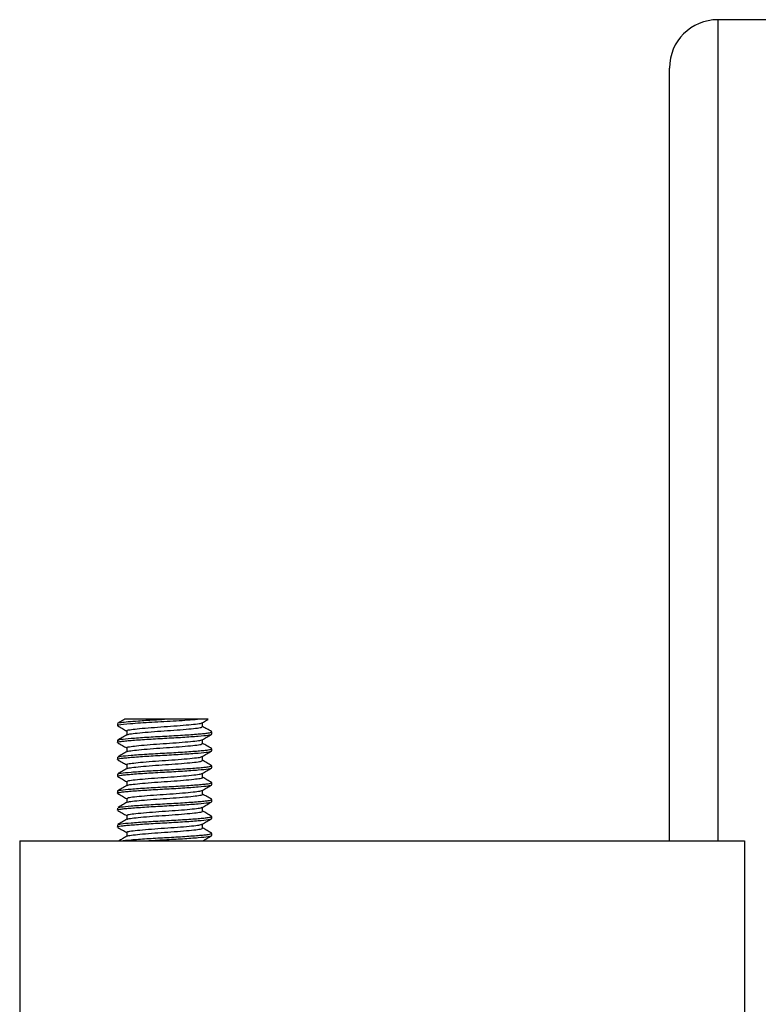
# Model space of a CAD drawing. Header units: millimetres. Extents: x 404 to 1004, y 326 to 593.
# Tile 3 of 14: x 404 to 435, y 409 to 450. Entities that reach past the tile are written whole.
import ezdxf

# ---------------------------------------------------------------- set-up
doc = ezdxf.new("R2010")
doc.units = ezdxf.units.MM

msp = doc.modelspace()

# ---------------------------------------------------------------- linework, layer by layer
at = {"color": 7, "linetype": 'Continuous', "lineweight": 25}
for p, q in [((454.368, 449.914), (432.968, 449.914)), ((430.968, 415.914), (430.968, 447.914)), ((408.118, 420.779), (408.118, 420.692)), ((411.435, 420.954), (410.068, 420.954)), ((412.018, 420.429), (411.991, 420.44)), ((412.018, 420.342), (412.018, 420.429)), ((408.118, 420.079), (408.118, 419.992)), ((412.018, 419.729), (411.999, 419.739)), ((412.018, 419.642), (412.018, 419.729)), ((408.118, 419.379), (408.118, 419.292)), ((412.018, 419.029), (411.986, 419.045)), ((412.018, 418.942), (412.018, 419.029)), ((408.118, 418.679), (408.118, 418.592)), ((412.018, 418.329), (411.999, 418.339)), ((412.018, 418.242), (412.018, 418.329)), ((408.118, 417.979), (408.118, 417.892)), ((412.018, 417.629), (411.994, 417.641)), ((412.018, 417.542), (412.018, 417.629)), ((408.118, 417.279), (408.118, 417.192)), ((412.018, 416.929), (411.987, 416.944)), ((412.018, 416.842), (412.018, 416.929)), ((408.118, 416.579), (408.118, 416.492)), ((412.018, 416.229), (412.001, 416.238)), ((412.018, 416.142), (412.018, 416.229)), ((404.068, 415.914), (404.068, 325.914)), ((404.068, 415.914), (434.068, 415.914)), ((411.639, 415.914), (411.639, 415.916)), ((434.068, 415.914), (434.068, 325.914))]:
    msp.add_line(p, q, dxfattribs=at)
at = {"color": 8, "linetype": 'Continuous', "lineweight": 25}
msp.add_line((432.968, 449.914), (432.968, 415.914), dxfattribs=at)
at = {"color": 7, "linetype": 'Continuous', "lineweight": 25}
msp.add_arc((432.968, 447.914), 2, 90, 180, dxfattribs=at)
for points, knots in [([(408.147, 420.678), (408.136, 420.682), (408.093, 420.696), (408.183, 420.731), (408.516, 420.766), (409.055, 420.807), (409.685, 420.848), (410.396, 420.883), (411.037, 420.924), (411.302, 420.944), (411.435, 420.954)], [0, 0, 0, 0, 0.038922, 0.148049, 0.35685, 0.465717, 0.574814, 0.783608, 0.89171, 1, 1, 1, 1]), ([(408.138, 420.779), (408.132, 420.783), (408.115, 420.794), (408.18, 420.81), (408.304, 420.831), (408.539, 420.854), (408.995, 420.89), (409.534, 420.925), (409.917, 420.946), (410.068, 420.954)], [0, 0, 0, 0, 0.063795, 0.184461, 0.252831, 0.435008, 0.624292, 0.851903, 1, 1, 1, 1]), ([(408.131, 420.678), (408.195, 420.641), (408.318, 420.57), (408.439, 420.499), (408.497, 420.466)], [0, 0, 0, 0, 0.526056, 1, 1, 1, 1]), ([(408.421, 420.961), (408.389, 420.942), (408.293, 420.886), (408.197, 420.831), (408.133, 420.794)], [0, 0, 0, 0, 0.33634, 1, 1, 1, 1]), ([(410.068, 420.954), (409.864, 420.954), (409.455, 420.954), (408.93, 420.954), (408.569, 420.954), (408.396, 420.954), (408.421, 420.954), (408.425, 420.954)], [0, 0, 0, 0, 0.239311, 0.478552, 0.717072, 0.956358, 1, 1, 1, 1]), ([(408.514, 420.473), (408.508, 420.475), (408.478, 420.492), (408.614, 420.521), (408.913, 420.557), (409.369, 420.599), (409.907, 420.638), (410.464, 420.674), (410.977, 420.716), (411.365, 420.756), (411.584, 420.783), (411.597, 420.802), (411.601, 420.807)], [0, 0, 0, 0, 0.024763, 0.142023, 0.255955, 0.374675, 0.491868, 0.605838, 0.724588, 0.841711, 0.955723, 1, 1, 1, 1]), ([(411.869, 420.954), (411.853, 420.954), (411.819, 420.954), (411.608, 420.954), (411.459, 420.954), (411.435, 420.954)], [0, 0, 0, 0, 0.430202, 0.907877, 1, 1, 1, 1]), ([(411.624, 420.807), (411.687, 420.843), (411.769, 420.891), (411.851, 420.939), (411.871, 420.95)], [0, 0, 0, 0, 0.765262, 1, 1, 1, 1]), ([(411.639, 420.648), (411.639, 420.677), (411.639, 420.733), (411.639, 420.789), (411.639, 420.816)], [0, 0, 0, 0, 0.516159, 1, 1, 1, 1]), ([(408.147, 419.978), (408.135, 419.983), (408.083, 420.003), (408.199, 420.03), (408.435, 420.057), (408.758, 420.085), (409.302, 420.125), (410.068, 420.167), (410.835, 420.209), (411.483, 420.257), (411.822, 420.288), (411.988, 420.317), (412.007, 420.332), (412.018, 420.342)], [0, 0, 0, 0, 0.035689, 0.157292, 0.21581, 0.275646, 0.398314, 0.51784, 0.637365, 0.760034, 0.877843, 0.922315, 1, 1, 1, 1]), ([(408.118, 420.079), (408.13, 420.089), (408.148, 420.105), (408.314, 420.133), (408.654, 420.165), (409.302, 420.212), (410.068, 420.254), (410.835, 420.297), (411.379, 420.336), (411.7, 420.365), (411.947, 420.391), (411.99, 420.414), (412.018, 420.429)], [0, 0, 0, 0, 0.08056, 0.126678, 0.248848, 0.376056, 0.500005, 0.623955, 0.751163, 0.813213, 0.873897, 1, 1, 1, 1]), ([(408.504, 420.309), (408.441, 420.272), (408.314, 420.198), (408.187, 420.124), (408.123, 420.087)], [0, 0, 0, 0, 0.499738, 1, 1, 1, 1]), ([(408.497, 420.473), (408.497, 420.444), (408.497, 420.388), (408.497, 420.332), (408.497, 420.305)], [0, 0, 0, 0, 0.5256017, 1, 1, 1, 1]), ([(408.507, 420.308), (408.538, 420.321), (408.599, 420.347), (408.918, 420.382), (409.368, 420.424), (409.908, 420.463), (410.464, 420.499), (410.976, 420.541), (411.369, 420.58), (411.608, 420.613), (411.617, 420.637), (411.621, 420.648)], [0, 0, 0, 0, 0.109866, 0.222025, 0.338899, 0.454268, 0.566465, 0.683367, 0.798668, 0.910906, 1, 1, 1, 1]), ([(411.624, 420.107), (411.687, 420.143), (411.814, 420.217), (411.941, 420.291), (412.005, 420.328)], [0, 0, 0, 0, 0.495543, 1, 1, 1, 1]), ([(412.01, 420.44), (411.946, 420.477), (411.823, 420.549), (411.699, 420.621), (411.639, 420.655)], [0, 0, 0, 0, 0.516013, 1, 1, 1, 1]), ([(408.131, 419.978), (408.195, 419.941), (408.317, 419.871), (408.439, 419.799), (408.497, 419.766)], [0, 0, 0, 0, 0.525508, 1, 1, 1, 1]), ([(408.508, 419.773), (408.505, 419.774), (408.472, 419.79), (408.598, 419.818), (408.882, 419.853), (409.33, 419.895), (409.863, 419.936), (410.421, 419.971), (410.94, 420.012), (411.34, 420.053), (411.574, 420.081), (411.593, 420.101), (411.6, 420.107)], [0, 0, 0, 0, 0.015183, 0.132807, 0.246541, 0.365046, 0.48261, 0.596368, 0.714909, 0.832411, 0.946196, 1, 1, 1, 1]), ([(408.531, 419.614), (408.552, 419.624), (408.6, 419.647), (408.89, 419.678), (409.328, 419.72), (409.863, 419.761), (410.421, 419.796), (410.939, 419.837), (411.344, 419.878), (411.599, 419.911), (411.618, 419.936), (411.626, 419.948)], [0, 0, 0, 0, 0.085891, 0.199729, 0.318342, 0.436012, 0.549874, 0.668523, 0.786132, 0.90002, 1, 1, 1, 1]), ([(411.639, 419.948), (411.639, 419.977), (411.639, 420.033), (411.639, 420.089), (411.639, 420.116)], [0, 0, 0, 0, 0.516768, 1, 1, 1, 1]), ([(412.012, 419.739), (411.949, 419.775), (411.824, 419.848), (411.7, 419.92), (411.639, 419.955)], [0, 0, 0, 0, 0.510288, 1, 1, 1, 1]), ([(408.147, 419.278), (408.135, 419.283), (408.083, 419.303), (408.199, 419.33), (408.435, 419.357), (408.758, 419.385), (409.302, 419.425), (410.068, 419.467), (410.835, 419.509), (411.483, 419.557), (411.822, 419.588), (411.988, 419.617), (412.007, 419.632), (412.018, 419.642)], [0, 0, 0, 0, 0.035674, 0.157279, 0.215798, 0.275634, 0.398305, 0.517832, 0.63736, 0.76003, 0.877841, 0.922314, 1, 1, 1, 1]), ([(408.513, 419.615), (408.45, 419.578), (408.323, 419.504), (408.196, 419.43), (408.133, 419.393)], [0, 0, 0, 0, 0.49982, 1, 1, 1, 1]), ([(408.148, 419.393), (408.155, 419.398), (408.17, 419.409), (408.317, 419.433), (408.653, 419.465), (409.302, 419.512), (410.068, 419.554), (410.835, 419.597), (411.379, 419.636), (411.7, 419.665), (411.947, 419.691), (411.99, 419.714), (412.018, 419.729)], [0, 0, 0, 0, 0.043415, 0.091396, 0.218501, 0.350849, 0.479806, 0.608763, 0.74111, 0.805667, 0.868802, 1, 1, 1, 1]), ([(408.497, 419.773), (408.497, 419.744), (408.497, 419.688), (408.497, 419.632), (408.497, 419.605)], [0, 0, 0, 0, 0.526255, 1, 1, 1, 1]), ([(411.624, 419.407), (411.687, 419.443), (411.814, 419.517), (411.941, 419.591), (412.005, 419.628)], [0, 0, 0, 0, 0.496068, 1, 1, 1, 1]), ([(408.131, 419.278), (408.195, 419.241), (408.317, 419.171), (408.439, 419.1), (408.497, 419.066)], [0, 0, 0, 0, 0.524961, 1, 1, 1, 1]), ([(408.146, 418.692), (408.153, 418.698), (408.169, 418.709), (408.317, 418.733), (408.653, 418.765), (409.302, 418.812), (410.068, 418.854), (410.835, 418.897), (411.379, 418.936), (411.7, 418.965), (411.947, 418.991), (411.99, 419.014), (412.018, 419.029)], [0, 0, 0, 0, 0.046502, 0.094328, 0.221024, 0.352944, 0.481484, 0.610025, 0.741945, 0.806294, 0.869226, 1, 1, 1, 1]), ([(408.5, 419.073), (408.499, 419.074), (408.467, 419.088), (408.583, 419.116), (408.852, 419.15), (409.29, 419.192), (409.819, 419.233), (410.377, 419.268), (410.902, 419.309), (411.314, 419.35), (411.563, 419.379), (411.59, 419.4), (411.6, 419.407)], [0, 0, 0, 0, 0.00362, 0.121797, 0.235649, 0.354127, 0.472251, 0.586111, 0.704633, 0.822703, 0.936575, 1, 1, 1, 1]), ([(408.497, 419.073), (408.497, 419.044), (408.497, 418.988), (408.497, 418.932), (408.497, 418.905)], [0, 0, 0, 0, 0.525716, 1, 1, 1, 1]), ([(408.533, 418.913), (408.549, 418.922), (408.588, 418.945), (408.861, 418.975), (409.288, 419.017), (409.819, 419.058), (410.377, 419.093), (410.901, 419.134), (411.317, 419.175), (411.591, 419.209), (411.619, 419.235), (411.632, 419.248)], [0, 0, 0, 0, 0.077294, 0.190962, 0.309249, 0.427182, 0.54086, 0.65919, 0.777069, 0.890758, 1, 1, 1, 1]), ([(411.639, 419.248), (411.639, 419.277), (411.639, 419.333), (411.639, 419.389), (411.639, 419.416)], [0, 0, 0, 0, 0.517385, 1, 1, 1, 1]), ([(412.001, 419.045), (411.938, 419.082), (411.817, 419.152), (411.696, 419.222), (411.639, 419.255)], [0, 0, 0, 0, 0.527357, 1, 1, 1, 1]), ([(408.147, 418.578), (408.135, 418.583), (408.083, 418.603), (408.199, 418.63), (408.435, 418.657), (408.758, 418.685), (409.302, 418.725), (410.068, 418.767), (410.835, 418.809), (411.483, 418.857), (411.822, 418.888), (411.988, 418.917), (412.007, 418.932), (412.018, 418.942)], [0, 0, 0, 0, 0.035659, 0.157266, 0.215786, 0.275623, 0.398295, 0.517825, 0.637354, 0.760026, 0.87784, 0.922313, 1, 1, 1, 1]), ([(408.512, 418.914), (408.449, 418.877), (408.321, 418.803), (408.194, 418.729), (408.13, 418.692)], [0, 0, 0, 0, 0.499644, 1, 1, 1, 1]), ([(408.501, 418.373), (408.517, 418.386), (408.549, 418.413), (408.83, 418.447), (409.25, 418.488), (409.775, 418.53), (410.333, 418.565), (410.863, 418.606), (411.286, 418.647), (411.552, 418.677), (411.588, 418.699), (411.601, 418.707)], [0, 0, 0, 0, 0.113057, 0.226813, 0.344902, 0.463227, 0.576977, 0.695118, 0.813396, 0.927142, 1, 1, 1, 1]), ([(411.624, 418.707), (411.687, 418.743), (411.814, 418.817), (411.941, 418.891), (412.005, 418.928)], [0, 0, 0, 0, 0.496591, 1, 1, 1, 1]), ([(411.639, 418.548), (411.639, 418.577), (411.639, 418.633), (411.639, 418.689), (411.639, 418.716)], [0, 0, 0, 0, 0.518008, 1, 1, 1, 1]), ([(408.147, 417.878), (408.135, 417.883), (408.083, 417.903), (408.199, 417.93), (408.435, 417.957), (408.758, 417.985), (409.302, 418.025), (410.068, 418.067), (410.835, 418.109), (411.483, 418.157), (411.822, 418.188), (411.988, 418.217), (412.007, 418.232), (412.018, 418.242)], [0, 0, 0, 0, 0.035644, 0.157253, 0.215774, 0.275612, 0.398286, 0.517817, 0.637349, 0.760023, 0.877838, 0.922312, 1, 1, 1, 1]), ([(408.118, 417.979), (408.13, 417.989), (408.148, 418.005), (408.314, 418.033), (408.654, 418.065), (409.302, 418.112), (410.068, 418.154), (410.835, 418.197), (411.379, 418.236), (411.7, 418.265), (411.947, 418.291), (411.99, 418.314), (412.018, 418.329)], [0, 0, 0, 0, 0.08056, 0.126678, 0.248848, 0.376056, 0.500005, 0.623955, 0.751163, 0.813213, 0.873897, 1, 1, 1, 1]), ([(408.131, 418.578), (408.195, 418.541), (408.317, 418.471), (408.439, 418.4), (408.497, 418.366)], [0, 0, 0, 0, 0.524416, 1, 1, 1, 1]), ([(408.497, 418.373), (408.497, 418.344), (408.497, 418.288), (408.497, 418.232), (408.497, 418.205)], [0, 0, 0, 0, 0.523409, 1, 1, 1, 1]), ([(408.523, 418.208), (408.536, 418.218), (408.567, 418.241), (408.831, 418.272), (409.249, 418.313), (409.775, 418.355), (410.334, 418.39), (410.86, 418.431), (411.295, 418.472), (411.558, 418.507), (411.672, 418.534), (411.639, 418.548), (411.639, 418.548)], [0, 0, 0, 0, 0.083025, 0.194839, 0.310912, 0.427217, 0.539025, 0.655149, 0.771408, 0.883212, 0.999386, 1, 1, 1, 1]), ([(411.624, 418.007), (411.687, 418.043), (411.814, 418.118), (411.941, 418.191), (412.005, 418.228)], [0, 0, 0, 0, 0.497113, 1, 1, 1, 1]), ([(412.012, 418.339), (411.949, 418.376), (411.824, 418.448), (411.7, 418.52), (411.639, 418.555)], [0, 0, 0, 0, 0.512167, 1, 1, 1, 1]), ([(408.504, 418.209), (408.44, 418.172), (408.313, 418.098), (408.186, 418.024), (408.123, 417.987)], [0, 0, 0, 0, 0.4997925, 1, 1, 1, 1]), ([(408.131, 417.878), (408.195, 417.841), (408.317, 417.771), (408.439, 417.7), (408.497, 417.666)], [0, 0, 0, 0, 0.523873, 1, 1, 1, 1]), ([(408.508, 417.673), (408.518, 417.685), (408.54, 417.711), (408.803, 417.745), (409.212, 417.785), (409.731, 417.827), (410.289, 417.862), (410.824, 417.902), (411.258, 417.944), (411.541, 417.975), (411.586, 417.998), (411.604, 418.007)], [0, 0, 0, 0, 0.103866, 0.217667, 0.335376, 0.45391, 0.56769, 0.685458, 0.803953, 0.917715, 1, 1, 1, 1]), ([(408.54, 417.515), (408.547, 417.522), (408.569, 417.541), (408.806, 417.569), (409.211, 417.61), (409.732, 417.652), (410.29, 417.687), (410.821, 417.727), (411.266, 417.769), (411.544, 417.804), (411.666, 417.832), (411.634, 417.847), (411.632, 417.848)], [0, 0, 0, 0, 0.053633, 0.168, 0.286296, 0.40542, 0.519766, 0.638121, 0.757206, 0.871534, 0.989946, 1, 1, 1, 1]), ([(411.639, 417.848), (411.639, 417.877), (411.639, 417.933), (411.639, 417.989), (411.639, 418.016)], [0, 0, 0, 0, 0.518637, 1, 1, 1, 1]), ([(412.009, 417.641), (411.945, 417.678), (411.822, 417.749), (411.699, 417.821), (411.639, 417.855)], [0, 0, 0, 0, 0.5149472, 1, 1, 1, 1]), ([(408.147, 417.178), (408.135, 417.183), (408.083, 417.203), (408.199, 417.23), (408.435, 417.257), (408.758, 417.285), (409.302, 417.325), (410.068, 417.367), (410.835, 417.409), (411.483, 417.457), (411.822, 417.488), (411.988, 417.517), (412.007, 417.532), (412.018, 417.542)], [0, 0, 0, 0, 0.03563, 0.15724, 0.215761, 0.275601, 0.398277, 0.51781, 0.637343, 0.760019, 0.877836, 0.922311, 1, 1, 1, 1]), ([(408.516, 417.516), (408.452, 417.479), (408.326, 417.405), (408.199, 417.331), (408.135, 417.295)], [0, 0, 0, 0, 0.499774, 1, 1, 1, 1]), ([(408.151, 417.295), (408.157, 417.299), (408.172, 417.31), (408.318, 417.333), (408.652, 417.365), (409.302, 417.412), (410.068, 417.454), (410.835, 417.497), (411.379, 417.536), (411.7, 417.565), (411.947, 417.591), (411.99, 417.614), (412.018, 417.629)], [0, 0, 0, 0, 0.0401373, 0.0882828, 0.2158237, 0.3486245, 0.4780233, 0.6074221, 0.7402229, 0.805001, 0.8683527, 1, 1, 1, 1]), ([(408.497, 417.673), (408.497, 417.644), (408.497, 417.588), (408.497, 417.532), (408.497, 417.505)], [0, 0, 0, 0, 0.523614, 1, 1, 1, 1]), ([(411.624, 417.307), (411.687, 417.343), (411.814, 417.418), (411.942, 417.491), (412.005, 417.528)], [0, 0, 0, 0, 0.497633, 1, 1, 1, 1]), ([(408.131, 417.178), (408.195, 417.141), (408.317, 417.071), (408.439, 417), (408.497, 416.966)], [0, 0, 0, 0, 0.523332, 1, 1, 1, 1]), ([(408.513, 416.973), (408.519, 416.984), (408.532, 417.009), (408.776, 417.042), (409.174, 417.082), (409.688, 417.124), (410.245, 417.159), (410.784, 417.199), (411.228, 417.241), (411.529, 417.273), (411.584, 417.297), (411.609, 417.308)], [0, 0, 0, 0, 0.094605, 0.208542, 0.325829, 0.444528, 0.55843, 0.675783, 0.79445, 0.908319, 1, 1, 1, 1]), ([(408.533, 416.812), (408.538, 416.818), (408.553, 416.838), (408.78, 416.867), (409.173, 416.907), (409.688, 416.949), (410.246, 416.984), (410.782, 417.024), (411.235, 417.066), (411.529, 417.101), (411.661, 417.13), (411.63, 417.146), (411.626, 417.148)], [0, 0, 0, 0, 0.054135, 0.167503, 0.284204, 0.40231, 0.515643, 0.63241, 0.750484, 0.863784, 0.980615, 1, 1, 1, 1]), ([(411.639, 417.148), (411.639, 417.177), (411.639, 417.233), (411.639, 417.289), (411.639, 417.316)], [0, 0, 0, 0, 0.519271, 1, 1, 1, 1]), ([(412.003, 416.944), (411.939, 416.981), (411.818, 417.051), (411.697, 417.122), (411.639, 417.155)], [0, 0, 0, 0, 0.525593, 1, 1, 1, 1]), ([(408.147, 416.478), (408.135, 416.483), (408.083, 416.503), (408.199, 416.53), (408.435, 416.557), (408.758, 416.585), (409.302, 416.625), (410.068, 416.667), (410.835, 416.709), (411.483, 416.757), (411.822, 416.788), (411.988, 416.817), (412.007, 416.832), (412.018, 416.842)], [0, 0, 0, 0, 0.035615, 0.157227, 0.215749, 0.27559, 0.398267, 0.517802, 0.637337, 0.760015, 0.877834, 0.922309, 1, 1, 1, 1]), ([(408.509, 416.812), (408.446, 416.775), (408.318, 416.701), (408.191, 416.627), (408.127, 416.59)], [0, 0, 0, 0, 0.499646, 1, 1, 1, 1]), ([(408.142, 416.59), (408.15, 416.596), (408.166, 416.608), (408.317, 416.633), (408.653, 416.665), (409.302, 416.712), (410.068, 416.754), (410.835, 416.797), (411.379, 416.836), (411.7, 416.865), (411.947, 416.891), (411.99, 416.914), (412.018, 416.929)], [0, 0, 0, 0, 0.0515083, 0.0990834, 0.2251135, 0.356341, 0.4842069, 0.6120727, 0.7433003, 0.8073111, 0.8699122, 1, 1, 1, 1]), ([(408.497, 416.973), (408.497, 416.944), (408.497, 416.888), (408.497, 416.832), (408.497, 416.805)], [0, 0, 0, 0, 0.52403, 1, 1, 1, 1]), ([(408.517, 416.273), (408.519, 416.283), (408.524, 416.307), (408.751, 416.339), (409.137, 416.378), (409.645, 416.42), (410.201, 416.456), (410.743, 416.495), (411.198, 416.538), (411.518, 416.571), (411.583, 416.596), (411.614, 416.608)], [0, 0, 0, 0, 0.085285, 0.199448, 0.316271, 0.435088, 0.549201, 0.666097, 0.78489, 0.898955, 1, 1, 1, 1]), ([(411.624, 416.607), (411.687, 416.644), (411.814, 416.718), (411.942, 416.791), (412.005, 416.828)], [0, 0, 0, 0, 0.49815, 1, 1, 1, 1]), ([(411.639, 416.448), (411.639, 416.477), (411.639, 416.533), (411.639, 416.589), (411.639, 416.616)], [0, 0, 0, 0, 0.519909, 1, 1, 1, 1]), ([(408.131, 416.478), (408.195, 416.441), (408.317, 416.371), (408.439, 416.3), (408.497, 416.266)], [0, 0, 0, 0, 0.522793, 1, 1, 1, 1]), ([(408.211, 415.914), (408.23, 415.918), (408.322, 415.935), (408.658, 415.964), (409.301, 416.012), (410.069, 416.054), (410.834, 416.097), (411.379, 416.136), (411.7, 416.165), (411.947, 416.191), (411.99, 416.214), (412.018, 416.229)], [0, 0, 0, 0, 0.033279, 0.168515, 0.309327, 0.446533, 0.583738, 0.724551, 0.793237, 0.86041, 1, 1, 1, 1]), ([(408.497, 416.273), (408.497, 416.244), (408.497, 416.188), (408.497, 416.132), (408.497, 416.105)], [0, 0, 0, 0, 0.522094, 1, 1, 1, 1]), ([(408.529, 416.109), (408.531, 416.115), (408.539, 416.135), (408.754, 416.164), (409.137, 416.203), (409.645, 416.245), (410.201, 416.281), (410.742, 416.321), (411.204, 416.363), (411.512, 416.398), (411.655, 416.428), (411.627, 416.445), (411.621, 416.448)], [0, 0, 0, 0, 0.053041, 0.165689, 0.280961, 0.398201, 0.5108, 0.626144, 0.743361, 0.855912, 0.971327, 1, 1, 1, 1]), ([(412.014, 416.237), (411.95, 416.274), (411.825, 416.347), (411.701, 416.419), (411.639, 416.455)], [0, 0, 0, 0, 0.509716, 1, 1, 1, 1]), ([(408.505, 416.109), (408.441, 416.073), (408.329, 416.007), (408.217, 415.942), (408.168, 415.914)], [0, 0, 0, 0, 0.565571, 1, 1, 1, 1]), ([(409.188, 415.914), (409.233, 415.917), (409.485, 415.936), (410.077, 415.967), (410.833, 416.009), (411.483, 416.057), (411.822, 416.088), (411.988, 416.117), (412.007, 416.132), (412.018, 416.142)], [0, 0, 0, 0, 0.042358, 0.232595, 0.422832, 0.61807, 0.805576, 0.876357, 1, 1, 1, 1]), ([(411.636, 415.914), (411.696, 415.948), (411.819, 416.02), (411.942, 416.091), (412.005, 416.128)], [0, 0, 0, 0, 0.4814377, 1, 1, 1, 1])]:
    msp.add_open_spline(points, degree=3, knots=knots, dxfattribs=at)

doc.saveas('drawing.dxf')
